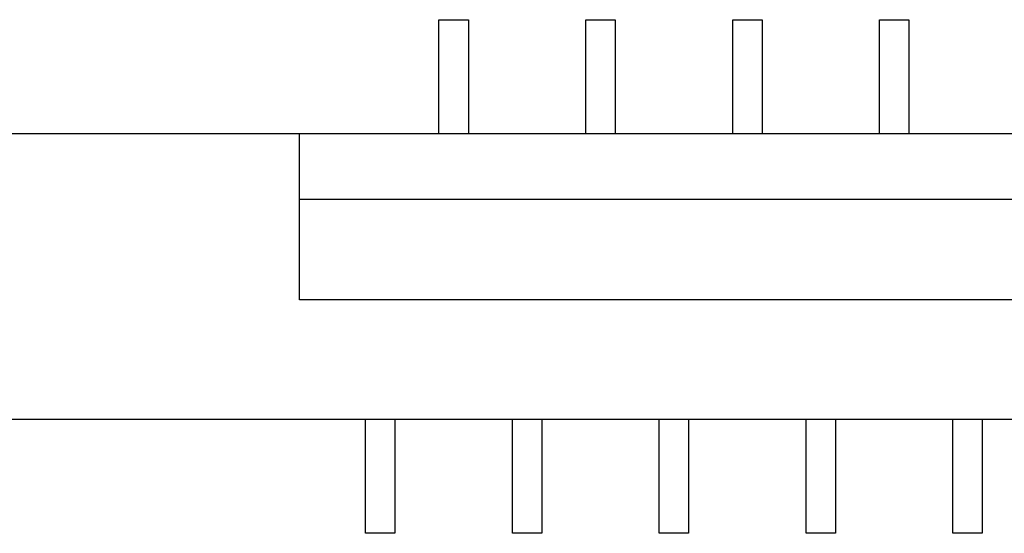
# Model space of a CAD drawing. Header units: millimetres. Extents: x 0 to 297, y 0 to 210.
# Tile 35 of 172: x 91.86 to 98.57, y 124.93 to 128.43. Entities that reach past the tile are written whole.
import ezdxf

# ---------------------------------------------------------------- set-up
doc = ezdxf.new("R2010")
doc.units = ezdxf.units.MM
doc.header["$LTSCALE"] = 16.335
doc.layers.add('FPC-22PX0_5MDXF_CONTINUOUS_LINE', color=7, linetype='CONTINUOUS')

msp = doc.modelspace()

# ---------------------------------------------------------------- linework, layer by layer
at = {"layer": 'FPC-22PX0_5MDXF_CONTINUOUS_LINE', "color": 7, "linetype": 'Continuous'}
for p, q in [((94.7184, 127.6537), (94.7184, 128.4287)), ((94.7184, 128.4287), (94.9184, 128.4287)), ((94.9184, 128.4287), (94.9184, 127.6537)), ((95.7184, 127.6537), (95.7184, 128.4287)), ((95.7184, 128.4287), (95.9184, 128.4287)), ((95.9184, 128.4287), (95.9184, 127.6537)), ((96.7184, 127.6537), (96.7184, 128.4287)), ((96.7184, 128.4287), (96.9184, 128.4287)), ((96.9184, 128.4287), (96.9184, 127.6537)), ((97.7184, 127.6537), (97.7184, 128.4287)), ((97.7184, 128.4287), (97.9184, 128.4287)), ((97.9184, 128.4287), (97.9184, 127.6537)), ((91.3084, 127.6537), (107.8284, 127.6537)), ((93.7684, 126.5198), (93.7684, 127.6537)), ((105.3684, 127.2042), (93.7684, 127.2042)), ((105.3684, 126.5198), (93.7684, 126.5198)), ((107.8284, 125.7037), (91.3084, 125.7037)), ((94.2184, 124.9287), (94.2184, 125.7037)), ((94.4184, 125.7037), (94.4184, 124.9287)), ((95.2184, 124.9287), (95.2184, 125.7037)), ((95.4184, 125.7037), (95.4184, 124.9287)), ((96.2184, 124.9287), (96.2184, 125.7037)), ((96.4184, 125.7037), (96.4184, 124.9287)), ((97.2184, 124.9287), (97.2184, 125.7037)), ((97.4184, 125.7037), (97.4184, 124.9287)), ((98.2184, 124.9287), (98.2184, 125.7037)), ((98.4184, 125.7037), (98.4184, 124.9287)), ((94.4184, 124.9287), (94.2184, 124.9287)), ((95.4184, 124.9287), (95.2184, 124.9287)), ((96.4184, 124.9287), (96.2184, 124.9287)), ((97.4184, 124.9287), (97.2184, 124.9287)), ((98.4184, 124.9287), (98.2184, 124.9287))]:
    msp.add_line(p, q, dxfattribs=at)

doc.saveas('drawing.dxf')
